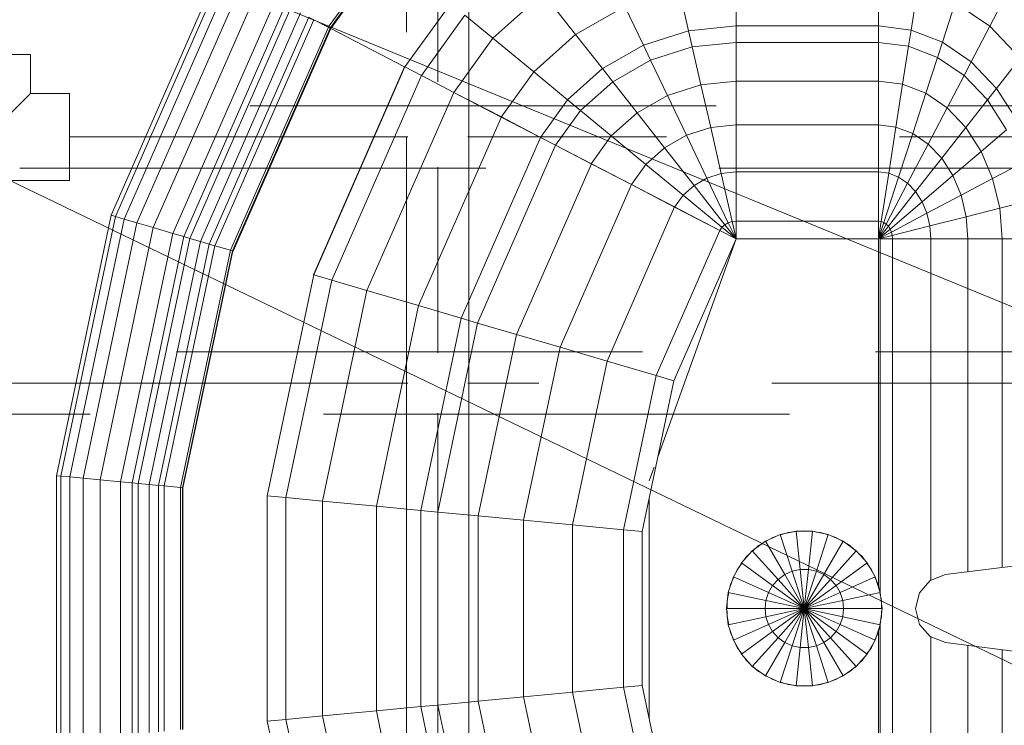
# Model space of a CAD drawing. Header units: millimetres. Extents: x 26623 to 48924, y 4737 to 39091.
# Tile 76 of 91: x 39844 to 40160, y 35832 to 36058. Entities that reach past the tile are written whole.
import ezdxf

# ---------------------------------------------------------------- set-up
doc = ezdxf.new("R2010")
doc.units = ezdxf.units.MM
doc.linetypes.add('ADSK_Штриховая_ш3 п1_5', pattern=[225, 150, -75])
for name, color, linetype, lineweight in [('A-DETL-____-MBND', 5, 'ADSK_Штриховая_ш3 п1_5', 20), ('M-EQPM-____-OTLN', 50, 'Continuous', 20), ('P-PIPE-____-IDEN', 2, 'Continuous', 20)]:
    doc.layers.add(name, color=color, linetype=linetype, lineweight=lineweight)

# ---------------------------------------------------------------- blocks, each defined once
blk = doc.blocks.new('Прямая форма - V line-609016-В_Этаж 03_Водопровод')
at = {"layer": 'M-EQPM-____-OTLN', "color": 253}
for p, q in [((-17.64, -108.83), (-10.91, -161.71)), ((10.91, -161.71), (17.64, -108.83)), ((-131.15, -134.66), (-128.72, -144.27)), ((-118.83, -143.5), (-118.83, -133.71)), ((-118.83, -133.71), (-118.83, -143.5)), ((-176.96, -137.68), (-187.18, -147.45)), ((-176.96, -137.68), (-167.24, -145.29)), ((-156.87, -138.61), (-167.24, -145.29)), ((-143.01, -137.48), (-138.23, -146.53)), ((-200.99, -140.21), (-187.18, -147.45)), ((-153.93, -142.06), (-163.51, -148.22)), ((-153.93, -142.06), (-146.99, -150.2)), ((-167.24, -145.29), (-175.76, -153.43)), ((-167.24, -145.29), (-163.51, -148.22)), ((-128.72, -144.27), (-138.23, -146.53)), ((-118.83, -143.5), (-128.72, -144.27)), ((-128.72, -144.27), (-125.98, -155.06)), ((-13.23, -143.5), (-118.83, -143.5)), ((-118.83, -154.51), (-118.83, -143.5)), ((-118.83, -143.5), (-118.83, -154.51)), ((118.83, -143.5), (13.23, -143.5)), ((-187.18, -147.45), (-194.78, -158.6)), ((-187.18, -147.45), (-175.76, -153.43)), ((-163.51, -148.22), (-171.37, -155.74)), ((-163.51, -148.22), (-154.68, -155.15)), ((-138.23, -146.53), (-146.99, -150.2)), ((-138.23, -146.53), (-132.86, -156.7)), ((-146.99, -150.2), (-154.68, -155.15)), ((-146.99, -150.2), (-139.2, -159.35)), ((-175.76, -153.43), (-182.09, -162.72)), ((-175.76, -153.43), (-171.37, -155.74)), ((-154.68, -155.15), (-160.98, -161.18)), ((-154.68, -155.15), (-144.76, -162.93)), ((-125.98, -155.06), (-132.86, -156.7)), ((-118.83, -154.51), (-125.98, -155.06)), ((-125.98, -155.06), (-123.03, -166.71)), ((-11.83, -154.51), (-118.83, -154.51)), ((-118.83, -166.38), (-118.83, -154.51)), ((-118.83, -154.51), (-118.83, -166.38)), ((118.83, -154.51), (11.83, -154.51)), ((-171.37, -155.74), (-177.21, -164.3)), ((-171.37, -155.74), (-160.98, -161.18)), ((-132.86, -156.7), (-139.2, -159.35)), ((-132.86, -156.7), (-127.07, -167.67)), ((-194.78, -158.6), (-182.09, -162.72)), ((-160.98, -161.18), (-165.67, -168.05)), ((-160.98, -161.18), (-149.32, -167.29)), ((-139.2, -159.35), (-144.76, -162.93)), ((-139.2, -159.35), (-130.79, -169.23)), ((-182.09, -162.72), (-185.98, -172.79)), ((-182.09, -162.72), (-177.21, -164.3)), ((-177.21, -164.3), (-180.8, -173.6)), ((-177.21, -164.3), (-165.67, -168.05)), ((-144.76, -162.93), (-149.32, -167.29)), ((-144.76, -162.93), (-134.05, -171.33)), ((-10.91, -161.71), (-9.03, -166.6)), ((9.03, -166.6), (10.91, -161.71)), ((-149.32, -167.29), (-152.71, -172.26)), ((-149.32, -167.29), (-136.73, -173.89)), ((-127.07, -167.67), (-130.79, -169.23)), ((-123.03, -166.71), (-127.07, -167.67)), ((-127.07, -167.67), (-121.02, -179.12)), ((-118.83, -166.38), (-123.03, -166.71)), ((-123.03, -166.71), (-119.94, -178.86)), ((-9.11, -166.38), (-118.83, -166.38)), ((-118.83, -178.78), (-118.83, -166.38)), ((-118.83, -166.38), (-118.83, -178.78)), ((-9.03, -166.6), (-5.09, -170.07)), ((5.09, -170.07), (9.03, -166.6)), ((118.83, -166.38), (9.11, -166.38)), ((-199.45, -170.69), (-185.98, -172.79)), ((-165.67, -168.05), (-168.55, -175.51)), ((-165.67, -168.05), (-152.71, -172.26)), ((-130.79, -169.23), (-134.05, -171.33)), ((-130.79, -169.23), (-122.01, -179.53)), ((-5.09, -170.07), (0, -171.32)), ((0, -171.32), (5.09, -170.07)), ((-185.98, -172.79), (-187.3, -183.27)), ((-185.98, -172.79), (-180.8, -173.6)), ((-180.8, -173.6), (-182.02, -183.27)), ((-180.8, -173.6), (-168.55, -175.51)), ((-152.71, -172.26), (-154.8, -177.66)), ((-152.71, -172.26), (-138.72, -176.81)), ((-136.73, -173.89), (-138.72, -176.81)), ((-134.05, -171.33), (-136.73, -173.89)), ((-136.73, -173.89), (-123.59, -180.77)), ((-134.05, -171.33), (-122.88, -180.09)), ((-168.55, -175.51), (-169.53, -183.27)), ((-168.55, -175.51), (-154.8, -177.66)), ((-138.72, -176.81), (-139.94, -179.98)), ((-138.72, -176.81), (-124.12, -181.55)), ((-154.8, -177.66), (-155.5, -183.27)), ((-154.8, -177.66), (-139.94, -179.98)), ((-139.94, -179.98), (-140.36, -183.27)), ((-139.94, -179.98), (-124.45, -182.4)), ((-122.88, -180.09), (-123.59, -180.77)), ((-122.01, -179.53), (-122.88, -180.09)), ((-122.88, -180.09), (-118.83, -183.27)), ((-121.02, -179.12), (-122.01, -179.53)), ((-122.01, -179.53), (-118.83, -183.27)), ((-119.94, -178.86), (-121.02, -179.12)), ((-121.02, -179.12), (-118.83, -183.27)), ((-118.83, -178.78), (-119.94, -178.86)), ((-119.94, -178.86), (-118.83, -183.27)), ((118.83, -178.78), (-118.83, -178.78)), ((-118.83, -182.73), (-118.83, -178.78)), ((-118.83, -178.78), (-118.83, -182.73)), ((-201.03, -183.27), (-187.3, -183.27)), ((-187.3, -183.27), (-201.03, -183.27)), ((-187.3, -183.27), (-187.3, -229.09)), ((-187.3, -183.27), (-182.02, -183.27)), ((-182.02, -183.27), (-187.3, -183.27)), ((-182.02, -183.27), (-182.02, -229.09)), ((-182.02, -183.27), (-169.53, -183.27)), ((-169.53, -183.27), (-182.02, -183.27)), ((-169.53, -183.27), (-169.53, -229.09)), ((-169.53, -183.27), (-155.5, -183.27)), ((-155.5, -183.27), (-169.53, -183.27)), ((-155.5, -183.27), (-155.5, -229.09)), ((-155.5, -183.27), (-140.36, -183.27)), ((-140.36, -183.27), (-155.5, -183.27)), ((-140.36, -183.27), (-140.36, -229.09)), ((-140.36, -183.27), (-124.56, -183.27)), ((-124.56, -183.27), (-140.36, -183.27)), ((-124.45, -182.4), (-124.56, -183.27)), ((-124.56, -183.27), (-124.56, -229.09)), ((-124.56, -183.27), (-118.83, -183.27)), ((-118.83, -183.27), (-124.56, -183.27)), ((-124.12, -181.55), (-124.45, -182.4)), ((-124.45, -182.4), (-118.83, -183.27)), ((-123.59, -180.77), (-124.12, -181.55)), ((-124.12, -181.55), (-118.83, -183.27)), ((-123.59, -180.77), (-118.83, -183.27)), ((-118.83, -182.73), (-5.2, -182.73)), ((-118.83, -229.07), (-118.83, -183.27)), ((-7.32, -183.27), (-118.83, -183.27)), ((-118.83, -183.27), (-118.83, -229.07)), ((-5.2, -182.68), (-10.17, -184.3)), ((-10.11, -184.42), (-7.73, -183.36)), ((-7.73, -183.36), (-6.44, -183.09)), ((0, -182.13), (-5.2, -182.68)), ((-5.2, -182.68), (-2.62, -194.79)), ((-5.17, -182.82), (-2.61, -182.27)), ((-2.61, -182.27), (0, -182.27)), ((5.2, -182.68), (0, -182.13)), ((0, -182.13), (0, -194.51)), ((0.83, -182.27), (2.61, -182.27)), ((2.61, -182.27), (5.17, -182.82)), ((2.62, -194.79), (5.2, -182.68)), ((10.17, -184.3), (5.2, -182.68)), ((5.34, -182.73), (118.83, -182.73)), ((6.44, -183.09), (7.73, -183.36)), ((118.83, -183.27), (7.32, -183.27)), ((7.73, -183.36), (10.11, -184.42)), ((-14.69, -186.91), (-18.58, -190.41)), ((-10.17, -184.3), (-14.69, -186.91)), ((-14.69, -186.91), (-7.42, -196.92)), ((-14.61, -187.02), (-12.5, -185.48)), ((-12.5, -185.48), (-11.3, -184.95)), ((-10.17, -184.3), (-5.13, -195.6)), ((5.13, -195.6), (10.17, -184.3)), ((7.42, -196.92), (14.69, -186.91)), ((14.69, -186.91), (10.17, -184.3)), ((11.3, -184.95), (12.5, -185.48)), ((12.5, -185.48), (14.61, -187.02)), ((18.58, -190.41), (14.69, -186.91)), ((-17.6, -189.53), (-16.73, -188.56)), ((-16.73, -188.56), (-15.67, -187.79)), ((15.67, -187.79), (16.73, -188.56)), ((16.73, -188.56), (17.6, -189.53)), ((-18.58, -190.41), (-21.65, -194.63)), ((-20.88, -193.58), (-20.23, -192.44)), ((-20.23, -192.44), (-18.48, -190.5)), ((-18.58, -190.41), (-9.38, -198.69)), ((9.38, -198.69), (18.58, -190.41)), ((18.48, -190.5), (20.23, -192.44)), ((21.65, -194.63), (18.58, -190.41)), ((20.23, -192.44), (20.88, -193.58)), ((-21.65, -194.63), (-23.78, -199.41)), ((-22.84, -196.97), (-21.53, -194.7)), ((-21.65, -194.63), (-10.93, -200.82)), ((-5.13, -195.6), (-7.42, -196.92)), ((-2.62, -194.79), (-5.13, -195.6)), ((-5.13, -195.6), (0, -207.13)), ((0, -194.51), (-2.62, -194.79)), ((-2.62, -194.79), (0, -207.13)), ((2.62, -194.79), (0, -194.51)), ((0, -194.51), (0, -207.13)), ((0, -207.13), (2.62, -194.79)), ((0, -207.13), (5.13, -195.6)), ((5.13, -195.6), (2.62, -194.79)), ((7.42, -196.92), (5.13, -195.6)), ((10.93, -200.82), (21.65, -194.63)), ((21.53, -194.7), (22.84, -196.97)), ((23.78, -199.41), (21.65, -194.63)), ((-23.78, -199.41), (-24.86, -204.52)), ((-24.45, -201.94), (-23.65, -199.45)), ((-23.78, -199.41), (-12, -203.23)), ((-23.24, -198.21), (-22.84, -196.97)), ((-9.38, -198.69), (-10.93, -200.82)), ((-7.42, -196.92), (-9.38, -198.69)), ((-9.38, -198.69), (0, -207.13)), ((-7.42, -196.92), (0, -207.13)), ((0, -207.13), (7.42, -196.92)), ((0, -207.13), (9.38, -198.69)), ((9.38, -198.69), (7.42, -196.92)), ((10.93, -200.82), (9.38, -198.69)), ((12, -203.23), (23.78, -199.41)), ((22.84, -196.97), (23.24, -198.21)), ((23.65, -199.45), (24.45, -201.94)), ((24.86, -204.52), (23.78, -199.41)), ((-24.59, -203.24), (-24.45, -201.94)), ((-10.93, -200.82), (-12, -203.23)), ((-10.93, -200.82), (0, -207.13)), ((0, -207.13), (10.93, -200.82)), ((12, -203.23), (10.93, -200.82)), ((24.45, -201.94), (24.59, -203.24)), ((-25, -207.13), (-24.73, -204.54)), ((-24.86, -204.52), (-12.55, -205.82)), ((-24.86, -204.52), (-24.86, -209.75)), ((-12, -203.23), (-12.55, -205.82)), ((-12.55, -205.82), (0, -207.13)), ((-12.55, -205.82), (-12.55, -208.45)), ((-12, -203.23), (0, -207.13)), ((0, -207.13), (12, -203.23)), ((0, -207.13), (12.55, -205.82)), ((12.55, -205.82), (12, -203.23)), ((12.55, -205.82), (24.86, -204.52)), ((12.55, -208.45), (12.55, -205.82)), ((24.73, -204.54), (25, -207.13)), ((24.86, -209.75), (24.86, -204.52)), ((-24.73, -209.73), (-25, -207.13)), ((-24.86, -209.75), (-12.55, -208.45)), ((-12.55, -208.45), (0, -207.13)), ((-12.55, -208.45), (-12, -211.04)), ((-12, -211.04), (0, -207.13)), ((-10.93, -213.45), (0, -207.13)), ((-9.38, -215.58), (0, -207.13)), ((-7.42, -217.35), (0, -207.13)), ((-5.13, -218.67), (0, -207.13)), ((-2.62, -219.48), (0, -207.13)), ((0, -207.13), (12.55, -208.45)), ((0, -207.13), (12, -211.04)), ((0, -207.13), (10.93, -213.45)), ((0, -207.13), (9.38, -215.58)), ((0, -207.13), (7.42, -217.35)), ((0, -207.13), (5.13, -218.67)), ((0, -207.13), (2.62, -219.48)), ((0, -207.13), (0, -219.76)), ((12, -211.04), (12.55, -208.45)), ((12.55, -208.45), (24.86, -209.75)), ((25, -207.13), (24.73, -209.73)), ((-24.86, -209.75), (-23.78, -214.86)), ((-24.45, -212.33), (-24.73, -209.75)), ((-23.78, -214.86), (-12, -211.04)), ((-12, -211.04), (-10.93, -213.45)), ((10.93, -213.45), (12, -211.04)), ((12, -211.04), (23.78, -214.86)), ((23.78, -214.86), (24.86, -209.75)), ((24.73, -209.75), (24.45, -212.33)), ((-23.65, -214.82), (-24.45, -212.33)), ((-23.78, -214.86), (-21.65, -219.63)), ((-21.65, -219.63), (-10.93, -213.45)), ((-10.93, -213.45), (-9.38, -215.58)), ((9.38, -215.58), (10.93, -213.45)), ((10.93, -213.45), (21.65, -219.63)), ((21.65, -219.63), (23.78, -214.86)), ((24.45, -212.33), (23.65, -214.82)), ((-22.84, -217.3), (-23.24, -216.06)), ((-21.53, -219.57), (-22.84, -217.3)), ((-18.58, -223.86), (-9.38, -215.58)), ((-14.69, -227.36), (-7.42, -217.35)), ((-9.38, -215.58), (-7.42, -217.35)), ((-7.42, -217.35), (-5.13, -218.67)), ((5.13, -218.67), (7.42, -217.35)), ((7.42, -217.35), (9.38, -215.58)), ((7.42, -217.35), (14.69, -227.36)), ((9.38, -215.58), (18.58, -223.86)), ((22.84, -217.3), (21.53, -219.57)), ((23.24, -216.06), (22.84, -217.3)), ((-21.65, -219.63), (-18.58, -223.86)), ((-20.23, -221.83), (-20.88, -220.69)), ((-10.17, -229.97), (-5.13, -218.67)), ((-5.2, -231.59), (-2.62, -219.48)), ((-5.13, -218.67), (-2.62, -219.48)), ((-2.62, -219.48), (0, -219.76)), ((0, -219.76), (2.62, -219.48)), ((0, -219.76), (0, -232.13)), ((2.62, -219.48), (5.13, -218.67)), ((2.62, -219.48), (5.2, -231.59)), ((5.13, -218.67), (10.17, -229.97)), ((18.58, -223.86), (21.65, -219.63)), ((20.88, -220.69), (20.23, -221.83)), ((-18.48, -223.77), (-20.23, -221.83)), ((-18.58, -223.86), (-14.69, -227.36)), ((-16.73, -225.71), (-17.6, -224.74)), ((14.69, -227.36), (18.58, -223.86)), ((17.6, -224.74), (16.73, -225.71)), ((20.23, -221.83), (18.48, -223.77)), ((-15.67, -226.48), (-16.73, -225.71)), ((-14.69, -227.36), (-10.17, -229.97)), ((-12.5, -228.79), (-14.61, -227.25)), ((10.17, -229.97), (14.69, -227.36)), ((14.61, -227.25), (12.5, -228.79)), ((16.73, -225.71), (15.67, -226.48)), ((-187.3, -229.09), (-201.03, -229.09)), ((-201.03, -229.09), (-187.3, -229.09)), ((-182.02, -229.09), (-187.3, -229.09)), ((-187.3, -229.09), (-185.73, -244.35)), ((-187.3, -229.09), (-182.02, -229.09)), ((-187.3, -229.09), (-185.73, -244.35)), ((-169.53, -229.09), (-182.02, -229.09)), ((-182.02, -229.09), (-180.56, -243.17)), ((-182.02, -229.09), (-169.53, -229.09)), ((-182.02, -229.09), (-180.56, -243.17)), ((-155.5, -229.09), (-169.53, -229.09)), ((-169.53, -229.09), (-168.36, -240.39)), ((-169.53, -229.09), (-155.5, -229.09)), ((-169.53, -229.09), (-168.36, -240.39)), ((-140.36, -229.09), (-155.5, -229.09)), ((-155.5, -229.09), (-154.66, -237.26)), ((-155.5, -229.09), (-140.36, -229.09)), ((-155.5, -229.09), (-154.66, -237.26)), ((-124.56, -229.09), (-140.36, -229.09)), ((-140.36, -229.09), (-139.86, -233.89)), ((-140.36, -229.09), (-124.56, -229.09)), ((-140.36, -229.09), (-139.86, -233.89)), ((-139.86, -233.89), (-124.43, -230.37)), ((-139.86, -233.89), (-124.43, -230.37)), ((-118.83, -229.09), (-124.56, -229.09)), ((-118.83, -229.09), (-124.56, -229.09)), ((-124.56, -229.09), (-124.43, -230.37)), ((-124.56, -229.09), (-124.43, -230.37)), ((-118.83, -229.09), (-124.43, -230.37)), ((-118.83, -229.09), (-124.43, -230.37)), ((-124.43, -230.37), (-124.04, -231.59)), ((-124.43, -230.37), (-124.04, -231.59)), ((-118.83, -229.09), (-124.04, -231.59)), ((-118.83, -229.09), (-124.04, -231.59)), ((-118.83, -229.09), (-123.41, -232.69)), ((-118.83, -229.09), (-123.41, -232.69)), ((-118.83, -229.09), (-122.57, -233.63)), ((-118.83, -229.09), (-122.57, -233.63)), ((-121.57, -234.34), (-118.85, -229.09)), ((-118.83, -229.09), (-121.56, -234.36)), ((-118.83, -229.07), (-73.23, -249.09)), ((-49.02, -254.19), (-118.83, -229.09)), ((-11.3, -229.32), (-12.5, -228.79)), ((-10.17, -229.97), (-5.2, -231.59)), ((-7.73, -230.91), (-10.11, -229.85)), ((-6.44, -231.18), (-7.73, -230.91)), ((5.2, -231.59), (10.17, -229.97)), ((7.73, -230.91), (6.44, -231.18)), ((10.11, -229.85), (7.73, -230.91)), ((12.5, -228.79), (11.3, -229.32)), ((-154.66, -237.26), (-139.86, -233.89)), ((-154.66, -237.26), (-139.86, -233.89)), ((-139.86, -233.89), (-138.4, -238.46)), ((-139.86, -233.89), (-138.4, -238.46)), ((-138.4, -238.46), (-124.04, -231.59)), ((-138.4, -238.46), (-124.04, -231.59)), ((-136.04, -242.61), (-123.41, -232.69)), ((-136.04, -242.61), (-123.41, -232.69)), ((-132.89, -246.14), (-122.57, -233.63)), ((-132.89, -246.14), (-122.57, -233.63)), ((-129.1, -248.85), (-121.57, -234.34)), ((-129.09, -248.88), (-121.56, -234.36)), ((-124.04, -231.59), (-123.41, -232.69)), ((-124.04, -231.59), (-123.41, -232.69)), ((-123.41, -232.69), (-122.57, -233.63)), ((-123.41, -232.69), (-122.57, -233.63)), ((-122.57, -233.63), (-121.56, -234.36)), ((-122.57, -233.63), (-121.56, -234.36)), ((-121.57, -234.34), (-74.91, -254.82)), ((-121.57, -234.34), (-74.91, -254.82)), ((-5.2, -231.59), (0, -232.13)), ((-2.61, -232), (-5.17, -231.45)), ((0, -232), (-2.61, -232)), ((0, -232.13), (5.2, -231.59)), ((2.61, -232), (0.83, -232)), ((5.17, -231.45), (2.61, -232)), ((-168.36, -240.39), (-154.66, -237.26)), ((-168.36, -240.39), (-154.66, -237.26)), ((-154.66, -237.26), (-152.17, -245.06)), ((-154.66, -237.26), (-152.17, -245.06)), ((-180.56, -243.17), (-168.36, -240.39)), ((-180.56, -243.17), (-168.36, -240.39)), ((-168.36, -240.39), (-164.92, -251.17)), ((-168.36, -240.39), (-164.92, -251.17)), ((-152.17, -245.06), (-138.4, -238.46)), ((-152.17, -245.06), (-138.4, -238.46)), ((-138.4, -238.46), (-136.04, -242.61)), ((-138.4, -238.46), (-136.04, -242.61)), ((-185.73, -244.35), (-180.56, -243.17)), ((-185.73, -244.35), (-180.56, -243.17)), ((-180.56, -243.17), (-176.28, -256.6)), ((-180.56, -243.17), (-176.28, -256.6)), ((-148.15, -252.12), (-136.04, -242.61)), ((-148.15, -252.12), (-136.04, -242.61)), ((-136.04, -242.61), (-132.89, -246.14)), ((-136.04, -242.61), (-132.89, -246.14)), ((-199.15, -247.41), (-185.73, -244.35)), ((-199.15, -247.41), (-185.73, -244.35)), ((-185.73, -244.35), (-181.08, -258.9)), ((-185.73, -244.35), (-181.08, -258.9)), ((-164.92, -251.17), (-152.17, -245.06)), ((-164.92, -251.17), (-152.17, -245.06)), ((-152.17, -245.06), (-148.15, -252.12)), ((-152.17, -245.06), (-148.15, -252.12)), ((-142.78, -258.12), (-132.89, -246.14)), ((-142.78, -258.12), (-132.89, -246.14)), ((-132.89, -246.14), (-129.09, -248.88)), ((-132.89, -246.14), (-129.09, -248.88)), ((-136.32, -262.77), (-129.1, -248.85)), ((-136.31, -262.79), (-129.09, -248.88)), ((-129.1, -248.85), (-79.55, -270.61)), ((-129.1, -248.85), (-79.55, -270.61)), ((-74.91, -254.82), (-73.23, -249.09)), ((-74.91, -254.82), (-73.23, -249.09)), ((-73.23, -249.09), (-24.73, -259.3)), ((24.73, -259.3), (73.23, -249.09)), ((-176.28, -256.6), (-164.92, -251.17)), ((-176.28, -256.6), (-164.92, -251.17)), ((-164.92, -251.17), (-159.36, -260.93)), ((-164.92, -251.17), (-159.36, -260.93)), ((-159.36, -260.93), (-148.15, -252.12)), ((-159.36, -260.93), (-148.15, -252.12)), ((-148.15, -252.12), (-142.78, -258.12)), ((-148.15, -252.12), (-142.78, -258.12)), ((-181.08, -258.9), (-176.28, -256.6)), ((-181.08, -258.9), (-176.28, -256.6)), ((-176.28, -256.6), (-169.35, -268.77)), ((-176.28, -256.6), (-169.35, -268.77)), ((-79.55, -270.61), (-74.91, -254.82)), ((-79.55, -270.61), (-74.91, -254.82)), ((-74.91, -254.82), (-25.3, -265.27)), ((-74.91, -254.82), (-25.3, -265.27)), ((-41.1, -257.04), (-45.44, -255.48)), ((25.3, -265.27), (74.91, -254.82)), ((25.3, -265.27), (74.91, -254.82)), ((-193.57, -264.88), (-181.08, -258.9)), ((-193.57, -264.88), (-181.08, -258.9)), ((-181.08, -258.9), (-173.57, -272.09)), ((-181.08, -258.9), (-173.57, -272.09)), ((-151.94, -269.23), (-142.78, -258.12)), ((-151.94, -269.23), (-142.78, -258.12)), ((-142.78, -258.12), (-136.31, -262.79)), ((-142.78, -258.12), (-136.31, -262.79)), ((35.49, -257.04), (-35.49, -257.04)), ((-25.3, -265.27), (-24.73, -259.3)), ((-25.3, -265.27), (-24.73, -259.3)), ((-24.73, -259.3), (24.73, -259.3)), ((25.3, -265.27), (24.73, -259.3)), ((25.3, -265.27), (24.73, -259.3)), ((-169.35, -268.77), (-159.36, -260.93)), ((-169.35, -268.77), (-159.36, -260.93)), ((-159.36, -260.93), (-151.94, -269.23)), ((-159.36, -260.93), (-151.94, -269.23)), ((-143.01, -275.66), (-136.32, -262.77)), ((-143, -275.69), (-136.31, -262.79)), ((-136.32, -262.77), (-84, -285.74)), ((-136.32, -262.77), (-84, -285.74)), ((-193.57, -264.88), (-184.55, -280.71)), ((-193.57, -264.88), (-184.55, -280.71)), ((-26.87, -281.7), (-25.3, -265.27)), ((-26.87, -281.7), (-25.3, -265.27)), ((-25.3, -265.27), (25.3, -265.27)), ((-25.3, -265.27), (25.3, -265.27)), ((26.87, -281.7), (25.3, -265.27)), ((26.87, -281.7), (25.3, -265.27)), ((-173.57, -272.09), (-169.35, -268.77)), ((-173.57, -272.09), (-169.35, -268.77)), ((-169.35, -268.77), (-160.1, -279.12)), ((-169.35, -268.77), (-160.1, -279.12)), ((-160.1, -279.12), (-151.94, -269.23)), ((-160.1, -279.12), (-151.94, -269.23)), ((-151.94, -269.23), (-143, -275.69)), ((-151.94, -269.23), (-143, -275.69)), ((-184.55, -280.71), (-173.57, -272.09)), ((-184.55, -280.71), (-173.57, -272.09)), ((-173.57, -272.09), (-163.55, -283.3)), ((-173.57, -272.09), (-163.55, -283.3)), ((-84, -285.74), (-79.55, -270.61)), ((-84, -285.74), (-79.55, -270.61)), ((-79.55, -270.61), (-26.87, -281.7)), ((-79.55, -270.61), (-26.87, -281.7)), ((26.87, -281.7), (79.55, -270.61)), ((26.87, -281.7), (79.55, -270.61)), ((-148.97, -287.14), (-143.01, -275.66)), ((-148.95, -287.16), (-143, -275.69)), ((-143.01, -275.66), (-88.12, -299.76)), ((-143.01, -275.66), (-88.12, -299.76)), ((-197.84, -291.15), (-184.55, -280.71)), ((-197.84, -291.15), (-184.55, -280.71)), ((-184.55, -280.71), (-172.52, -294.17)), ((-184.55, -280.71), (-172.52, -294.17)), ((-163.55, -283.3), (-160.1, -279.12)), ((-163.55, -283.3), (-160.1, -279.12)), ((-160.1, -279.12), (-148.95, -287.16)), ((-160.1, -279.12), (-148.95, -287.16)), ((-28.37, -297.46), (-26.87, -281.7)), ((-28.37, -297.46), (-26.87, -281.7)), ((-26.87, -281.7), (26.87, -281.7)), ((-26.87, -281.7), (26.87, -281.7)), ((28.37, -297.46), (26.87, -281.7)), ((28.37, -297.46), (26.87, -281.7)), ((-172.52, -294.17), (-163.55, -283.3)), ((-172.52, -294.17), (-163.55, -283.3)), ((-163.55, -283.3), (-151.47, -292.02)), ((-163.55, -283.3), (-151.47, -292.02)), ((-151.49, -291.99), (-148.97, -287.14)), ((-151.47, -292.02), (-148.95, -287.16)), ((-148.97, -287.14), (-91.79, -312.24)), ((-148.97, -287.14), (-91.79, -312.24)), ((-88.12, -299.76), (-84, -285.74)), ((-88.12, -299.76), (-84, -285.74)), ((-84, -285.74), (-28.37, -297.46)), ((-84, -285.74), (-28.37, -297.46)), ((28.37, -297.46), (84, -285.74)), ((28.37, -297.46), (84, -285.74)), ((-197.84, -291.15), (-183.37, -307.32)), ((-197.84, -291.15), (-183.37, -307.32)), ((-183.37, -307.32), (-172.52, -294.17)), ((-183.37, -307.32), (-172.52, -294.17)), ((-172.52, -294.17), (-158.02, -304.64)), ((-172.52, -294.17), (-158.02, -304.64)), ((-158.03, -304.61), (-151.49, -291.99)), ((-158.02, -304.64), (-151.47, -292.02)), ((-151.49, -291.99), (-93.35, -317.52)), ((-151.49, -291.99), (-93.35, -317.52)), ((-29.77, -312.05), (-28.37, -297.46)), ((-29.77, -312.05), (-28.37, -297.46)), ((-28.37, -297.46), (28.37, -297.46)), ((-28.37, -297.46), (28.37, -297.46)), ((29.77, -312.05), (28.37, -297.46)), ((29.77, -312.05), (28.37, -297.46)), ((-91.79, -312.24), (-88.12, -299.76)), ((-91.79, -312.24), (-88.12, -299.76)), ((-88.12, -299.76), (-29.77, -312.05)), ((-88.12, -299.76), (-29.77, -312.05)), ((29.77, -312.05), (88.13, -299.76)), ((29.77, -312.05), (88.13, -299.76)), ((-165.95, -319.88), (-158.03, -304.61)), ((-165.94, -319.91), (-158.02, -304.64)), ((-158.03, -304.61), (-97.38, -331.24)), ((-158.03, -304.61), (-97.38, -331.24)), ((-190.79, -316.32), (-183.37, -307.32)), ((-190.79, -316.32), (-183.37, -307.32)), ((-183.37, -307.32), (-165.94, -319.91)), ((-183.37, -307.32), (-165.94, -319.91)), ((-93.35, -317.52), (-91.79, -312.24)), ((-93.35, -317.52), (-91.79, -312.24)), ((-91.79, -312.24), (-31, -325.04)), ((-91.79, -312.24), (-31, -325.04)), ((-31, -325.04), (-29.77, -312.05)), ((-31, -325.04), (-29.77, -312.05)), ((-29.77, -312.05), (29.77, -312.05)), ((-29.77, -312.05), (29.77, -312.05)), ((31.01, -325.04), (29.77, -312.05)), ((31.01, -325.04), (29.77, -312.05)), ((31.01, -325.04), (91.79, -312.24)), ((31.01, -325.04), (91.79, -312.24)), ((-190.79, -316.32), (-171.36, -330.35)), ((-190.79, -316.32), (-171.36, -330.35)), ((-171.37, -330.33), (-165.95, -319.88)), ((-171.36, -330.35), (-165.94, -319.91)), ((-165.95, -319.88), (-102.26, -347.85)), ((-165.95, -319.88), (-102.26, -347.85)), ((-97.38, -331.24), (-93.35, -317.52)), ((-97.38, -331.24), (-93.35, -317.52)), ((-93.35, -317.52), (-31.53, -330.54)), ((-93.35, -317.52), (-31.53, -330.54)), ((31.53, -330.54), (93.35, -317.52)), ((31.53, -330.54), (93.35, -317.52)), ((-194.56, -320.89), (-174.11, -335.65)), ((-194.56, -320.89), (-174.11, -335.65)), ((-31.53, -330.54), (-31, -325.04)), ((-31.53, -330.54), (-31, -325.04)), ((-31, -325.04), (31.01, -325.04)), ((-31, -325.04), (31.01, -325.04)), ((31.53, -330.54), (31.01, -325.04)), ((31.53, -330.54), (31.01, -325.04)), ((-174.12, -335.63), (-171.37, -330.33)), ((-171.37, -330.33), (-105.6, -359.2)), ((-171.37, -330.33), (-105.6, -359.2)), ((-102.26, -347.85), (-97.38, -331.24)), ((-102.26, -347.85), (-97.38, -331.24)), ((-97.38, -331.24), (-32.89, -344.83)), ((-97.38, -331.24), (-32.89, -344.83)), ((-32.89, -344.83), (-31.53, -330.54)), ((-32.89, -344.83), (-31.53, -330.54)), ((-31.53, -330.54), (31.53, -330.54)), ((-31.53, -330.54), (31.53, -330.54)), ((32.89, -344.83), (31.53, -330.54)), ((32.89, -344.83), (31.53, -330.54)), ((32.89, -344.83), (97.38, -331.24)), ((32.89, -344.83), (97.38, -331.24)), ((-186.5, -359.48), (-174.19, -335.75)), ((-174.17, -335.77), (-186.47, -359.48)), ((-174.19, -335.75), (-174.12, -335.63)), ((-107.33, -365.1), (-174.19, -335.75)), ((-174.19, -335.75), (-107.33, -365.1)), ((-174.17, -335.77), (-174.11, -335.65)), ((-174.12, -335.63), (-107.3, -364.97)), ((-174.12, -335.63), (-107.3, -364.97)), ((-212.08, -342.12), (-186.91, -360.29)), ((-212.08, -342.12), (-186.91, -360.29)), ((-211.67, -341.62), (-186.62, -359.7)), ((-211.67, -341.62), (-186.62, -359.7)), ((-211.59, -341.52), (-186.56, -359.58)), ((-211.59, -341.52), (-186.56, -359.58)), ((-211.5, -341.42), (-186.47, -359.48)), ((-211.5, -341.42), (-186.47, -359.48)), ((-34.54, -362.11), (-32.89, -344.83)), ((-34.54, -362.11), (-32.89, -344.83)), ((-32.89, -344.83), (32.89, -344.83)), ((-32.89, -344.83), (32.89, -344.83)), ((34.54, -362.11), (32.89, -344.83)), ((34.54, -362.11), (32.89, -344.83)), ((-105.6, -359.2), (-102.26, -347.85)), ((-105.6, -359.2), (-102.26, -347.85)), ((-102.26, -347.85), (-34.54, -362.11)), ((-102.26, -347.85), (-34.54, -362.11)), ((34.54, -362.11), (102.26, -347.85)), ((34.54, -362.11), (102.26, -347.85)), ((-189.31, -364.91), (-186.91, -360.27)), ((-189.3, -364.93), (-186.9, -360.3)), ((-186.91, -360.27), (-186.62, -359.72)), ((-186.9, -360.3), (-186.6, -359.72)), ((-186.9, -360.28), (-115.17, -391.77)), ((-186.9, -360.28), (-115.17, -391.77)), ((-186.62, -359.72), (-186.56, -359.6)), ((-186.6, -359.72), (-186.54, -359.6)), ((-186.6, -359.73), (-115, -391.17)), ((-186.6, -359.73), (-115, -391.17)), ((-186.56, -359.6), (-186.5, -359.48)), ((-186.54, -359.6), (-186.47, -359.48)), ((-186.54, -359.61), (-114.96, -391.04)), ((-186.54, -359.61), (-114.96, -391.04)), ((-114.92, -390.91), (-186.5, -359.48)), ((-186.5, -359.48), (-114.92, -390.91)), ((-107.3, -364.97), (-105.6, -359.2)), ((-107.3, -364.97), (-105.6, -359.2)), ((-105.6, -359.2), (-35.67, -373.93)), ((-105.6, -359.2), (-35.67, -373.93)), ((35.67, -373.93), (105.6, -359.2)), ((35.67, -373.93), (105.6, -359.2)), ((-35.67, -373.93), (-34.54, -362.11)), ((-35.67, -373.93), (-34.54, -362.11)), ((-34.54, -362.11), (34.54, -362.11)), ((-34.54, -362.11), (34.54, -362.11)), ((35.67, -373.93), (34.54, -362.11)), ((35.67, -373.93), (34.54, -362.11)), ((-190.17, -366.62), (-189.3, -364.93)), ((-190.17, -366.6), (-117.19, -398.64)), ((-190.17, -366.6), (-117.19, -398.64)), ((-189.3, -364.91), (-116.66, -396.81)), ((-189.3, -364.91), (-116.66, -396.81)), ((-107.33, -365.1), (-107.3, -364.97)), ((-107.33, -365.1), (-107.3, -364.97)), ((-107.3, -364.97), (-36.24, -379.93)), ((-36.24, -379.93), (-107.3, -364.97)), ((36.24, -379.93), (107.3, -364.97)), ((36.24, -379.93), (107.3, -364.97)), ((-191.52, -369.2), (-118.02, -401.46)), ((-191.52, -369.2), (-118.02, -401.46)), ((-193.13, -372.3), (-119.02, -404.84)), ((-193.13, -372.3), (-119.02, -404.84)), ((-194.04, -374.05), (-119.58, -406.75)), ((-194.04, -374.05), (-119.58, -406.75)), ((-36.24, -379.93), (-35.67, -373.93)), ((-36.24, -379.93), (-35.67, -373.93)), ((-35.67, -373.93), (35.67, -373.93)), ((-35.67, -373.93), (35.67, -373.93)), ((36.24, -379.93), (35.67, -373.93)), ((36.24, -379.93), (35.67, -373.93)), ((-195.74, -377.33), (-120.62, -410.31)), ((-195.74, -377.33), (-120.62, -410.31)), ((-36.24, -379.93), (36.24, -379.93)), ((36.24, -379.93), (-36.24, -379.93)), ((-198.75, -383.12), (-122.48, -416.6)), ((-198.75, -383.12), (-122.48, -416.6)), ((-201.26, -387.97), (-124.03, -421.88)), ((-201.26, -387.97), (-124.03, -421.88)), ((-203.21, -391.73), (-125.23, -425.96)), ((-203.21, -391.73), (-125.23, -425.96)), ((-116.66, -396.81), (-115.17, -391.77)), ((-116.66, -396.81), (-115.17, -391.77)), ((-115.17, -391.77), (-115, -391.17)), ((-115.17, -391.77), (-115, -391.17)), ((-115.17, -391.77), (-38.9, -407.83)), ((-115.17, -391.77), (-38.9, -407.83)), ((-115, -391.17), (-114.96, -391.04)), ((-115, -391.17), (-114.96, -391.04)), ((-115, -391.17), (-38.84, -407.21)), ((-115, -391.17), (-38.84, -407.21)), ((-114.92, -390.91), (-114.96, -391.04)), ((-114.96, -391.04), (-114.92, -390.91)), ((-38.83, -407.07), (-114.96, -391.04)), ((-114.96, -391.04), (-38.83, -407.07)), ((-205.21, -395.56), (-126.45, -430.14)), ((-205.21, -395.56), (-126.45, -430.14)), ((-204.54, -394.29), (-126.04, -428.75)), ((-204.54, -394.29), (-126.04, -428.75)), ((-118.02, -401.46), (-117.19, -398.64)), ((-118.02, -401.46), (-117.19, -398.64)), ((-117.19, -398.64), (-116.66, -396.81)), ((-117.19, -398.64), (-116.66, -396.81)), ((-117.19, -398.64), (-39.58, -414.98)), ((-117.19, -398.64), (-39.58, -414.98)), ((-116.66, -396.81), (-39.4, -413.08)), ((-116.66, -396.81), (-39.4, -413.08)), ((-119.02, -404.84), (-118.02, -401.46)), ((-119.02, -404.84), (-118.02, -401.46)), ((-118.02, -401.46), (-39.86, -417.92)), ((-118.02, -401.46), (-39.86, -417.92)), ((-119.58, -406.75), (-119.02, -404.84)), ((-119.58, -406.75), (-119.02, -404.84)), ((-119.02, -404.84), (-40.2, -421.44)), ((-119.02, -404.84), (-40.2, -421.44)), ((-120.62, -410.31), (-119.58, -406.75)), ((-120.62, -410.31), (-119.58, -406.75)), ((-119.58, -406.75), (-40.39, -423.42)), ((-119.58, -406.75), (-40.39, -423.42)), ((-39.4, -413.08), (-38.9, -407.83)), ((-39.4, -413.08), (-38.9, -407.83)), ((-38.9, -407.83), (-38.84, -407.21)), ((-38.9, -407.83), (-38.84, -407.21)), ((-38.9, -407.83), (38.9, -407.83)), ((-38.9, -407.83), (38.9, -407.83)), ((-38.84, -407.21), (-38.83, -407.07)), ((-38.84, -407.21), (-38.83, -407.07)), ((-38.84, -407.21), (38.84, -407.21)), ((-38.84, -407.21), (38.84, -407.21)), ((-38.83, -407.07), (38.83, -407.07)), ((-38.83, -407.07), (38.83, -407.07)), ((-122.48, -416.6), (-120.62, -410.31)), ((-122.48, -416.6), (-120.62, -410.31)), ((-120.62, -410.31), (-40.74, -427.13)), ((-120.62, -410.31), (-40.74, -427.13)), ((-39.86, -417.92), (-39.58, -414.98)), ((-39.86, -417.92), (-39.58, -414.98)), ((-39.58, -414.98), (-39.4, -413.08)), ((-39.58, -414.98), (-39.4, -413.08)), ((-39.58, -414.98), (39.58, -414.98)), ((-39.58, -414.98), (39.58, -414.98)), ((-39.4, -413.08), (39.4, -413.08)), ((-39.4, -413.08), (39.4, -413.08)), ((-124.03, -421.88), (-122.48, -416.6)), ((-124.03, -421.88), (-122.48, -416.6)), ((-122.48, -416.6), (-41.37, -433.69)), ((-122.48, -416.6), (-41.37, -433.69)), ((-40.2, -421.44), (-39.86, -417.92)), ((-40.2, -421.44), (-39.86, -417.92)), ((-39.86, -417.92), (39.87, -417.92)), ((-39.86, -417.92), (39.87, -417.92)), ((-125.23, -425.96), (-124.03, -421.88)), ((-125.23, -425.96), (-124.03, -421.88)), ((-124.03, -421.88), (-41.89, -439.17)), ((-124.03, -421.88), (-41.89, -439.17)), ((-40.74, -427.13), (-40.39, -423.42)), ((-40.74, -427.13), (-40.39, -423.42)), ((-40.39, -423.42), (-40.2, -421.44)), ((-40.39, -423.42), (-40.2, -421.44)), ((-40.39, -423.42), (40.39, -423.42)), ((-40.39, -423.42), (40.39, -423.42)), ((-40.2, -421.44), (40.2, -421.44)), ((-40.2, -421.44), (40.2, -421.44)), ((-126.04, -428.75), (-125.23, -425.96)), ((-126.04, -428.75), (-125.23, -425.96)), ((-125.23, -425.96), (-42.3, -443.43)), ((-125.23, -425.96), (-42.3, -443.43)), ((-41.37, -433.69), (-40.74, -427.13)), ((-41.37, -433.69), (-40.74, -427.13)), ((-40.74, -427.13), (40.74, -427.13)), ((-40.74, -427.13), (40.74, -427.13)), ((-126.45, -430.14), (-126.04, -428.75)), ((-126.45, -430.14), (-126.04, -428.75)), ((-126.45, -430.14), (-42.71, -447.77)), ((-126.45, -430.14), (-42.71, -447.77)), ((-126.04, -428.75), (-42.57, -446.33)), ((-126.04, -428.75), (-42.57, -446.33)), ((-41.89, -439.17), (-41.37, -433.69)), ((-41.89, -439.17), (-41.37, -433.69)), ((-41.37, -433.69), (41.37, -433.69)), ((-41.37, -433.69), (41.37, -433.69)), ((-42.3, -443.43), (-41.89, -439.17)), ((-42.3, -443.43), (-41.89, -439.17)), ((-41.89, -439.17), (41.89, -439.17)), ((-41.89, -439.17), (41.89, -439.17)), ((-42.57, -446.33), (-42.3, -443.43)), ((-42.57, -446.33), (-42.3, -443.43)), ((-42.3, -443.43), (42.3, -443.43)), ((-42.3, -443.43), (42.3, -443.43)), ((-42.71, -447.77), (-42.57, -446.33)), ((-42.71, -447.77), (-42.57, -446.33)), ((-42.57, -446.33), (42.57, -446.33)), ((-42.57, -446.33), (42.57, -446.33)), ((-42.71, -447.77), (42.71, -447.77)), ((-42.71, -447.77), (42.71, -447.77))]:
    blk.add_line(p, q, dxfattribs=at)
blk = doc.blocks.new('Прямая форма - FU - 054-612791-В_Этаж 03_Водопровод')
blk.add_blockref('Прямая форма - V line-609016-В_Этаж 03_Водопровод', (0, 0))
blk = doc.blocks.new('V line_ifc_RVT-1-В_Этаж 03_Водопровод')
at = {"layer": 'M-EQPM-____-OTLN', "color": 253, "lineweight": 20, "rotation": 270}
blk.add_blockref('Прямая форма - FU - 054-612791-В_Этаж 03_Водопровод', (40303.24, 35869.15), dxfattribs=at)
blk = doc.blocks.new('ADSK_Полипропилен_Отвод - Универсальный-V32-В_Этаж 03_Водопровод')
at = {"layer": 'A-DETL-____-MBND', "color": 220}
for p, q in [((0, 14), (-26.5, 14)), ((-26.5, 14), (-26.5, -14)), ((14, -26.5), (14, 0)), ((-26.5, -14), (-14, -14)), ((-14, -14), (-14, -26.5)), ((-14, -26.5), (14, -26.5))]:
    blk.add_line(p, q, dxfattribs=at)
at = {"layer": 'A-DETL-____-MBND', "color": 220, "flags": 128}
blk.add_lwpolyline([(14, 0), (13.99, 0.56), (13.96, 1.12), (13.9, 1.68), (13.82, 2.23), (13.72, 2.78), (13.6, 3.33), (13.45, 3.87), (13.29, 4.4), (13.1, 4.93), (12.89, 5.45), (12.67, 5.96), (12.42, 6.46), (12.15, 6.96), (11.86, 7.44), (11.55, 7.9), (11.23, 8.36), (10.89, 8.8), (10.53, 9.23), (10.15, 9.64), (9.75, 10.04), (9.34, 10.43), (8.92, 10.79), (8.48, 11.14), (8.03, 11.47), (7.56, 11.78), (7.09, 12.07), (6.6, 12.35), (6.1, 12.6), (5.59, 12.84), (5.07, 13.05), (4.55, 13.24), (4.01, 13.41), (3.47, 13.56), (2.93, 13.69), (2.38, 13.8), (1.83, 13.88), (1.27, 13.94), (0.71, 13.98), (0.15, 14), (0, 14)], dxfattribs=at)
at = {"layer": 'A-DETL-____-MBND', "color": 220}
blk.add_open_spline([(-14, -14), (-13.99, -14), (-13.92, -13.93), (-13.71, -13.72), (-13.5, -13.5), (-13.23, -13.23), (-12.9, -12.91), (-12.53, -12.54), (-12.12, -12.12), (-11.69, -11.68), (-11.2, -11.2), (-10.69, -10.7), (-10.16, -10.16), (-9.62, -9.61), (-8.85, -8.85), (-8.05, -8.05), (-7.24, -7.23), (-6.4, -6.4), (-4.9, -4.9), (-2.69, -2.7), (-0.9, -0.89), (0, 0)], degree=3, knots=[0, 0, 0, 0, 0.071429, 0.107143, 0.142857, 0.178571, 0.214286, 0.25, 0.285714, 0.321429, 0.357143, 0.392857, 0.428571, 0.464286, 0.5, 0.571429, 0.607143, 0.642857, 0.714286, 0.857143, 1, 1, 1, 1], dxfattribs=at)

msp = doc.modelspace()

# ---------------------------------------------------------------- linework, layer by layer
at = {"layer": 'A-DETL-____-MBND', "color": 150}
for p, q in [((39968.15, 37329.47), (39968.15, 36020.76)), ((39988.15, 36020.76), (39988.15, 37329.47)), ((39978.15, 37313.47), (39978.15, 36030.42)), ((39968.15, 36020.76), (39968.15, 35941.65)), ((39988.15, 35941.65), (39988.15, 36020.76)), ((39978.15, 36011.1), (39978.15, 35951.31)), ((39968.15, 35941.65), (39968.15, 35796.65)), ((39988.15, 35796.65), (39988.15, 35941.65)), ((39978.15, 35931.99), (39978.15, 35806.31))]:
    msp.add_line(p, q, dxfattribs=at)
at = {"layer": 'A-DETL-____-MBND', "color": 220}
for p, q in [((40292.74, 36030.76), (39843.65, 36030.76)), ((39968.49, 36020.76), (39859.65, 36020.76)), ((40276.74, 36020.76), (39987.81, 36020.76)), ((39843.65, 36010.76), (40289.24, 36010.76)), ((40269.05, 35951.65), (39491.35, 35951.65)), ((39968.49, 35941.65), (39507.35, 35941.65)), ((40235.64, 35941.65), (39987.81, 35941.65)), ((39491.35, 35931.65), (40269.24, 35931.65))]:
    msp.add_line(p, q, dxfattribs=at)
at = {"layer": 'P-PIPE-____-IDEN'}
for p in [(40276.34, 35796.65), (40212.66, 35945.76)]:
    msp.add_line(p, (38557.08, 36625.42), dxfattribs=at)

# ---------------------------------------------------------------- block references
at = {"lineweight": 9}
msp.add_blockref('V line_ifc_RVT-1-В_Этаж 03_Водопровод', (0, 0), dxfattribs=at)
at = {"layer": 'A-DETL-____-MBND', "color": 220, "rotation": 180.0000468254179}
msp.add_blockref('ADSK_Полипропилен_Отвод - Универсальный-V32-В_Этаж 03_Водопровод', (39833.15, 36020.76), dxfattribs=at)

doc.saveas('drawing.dxf')
